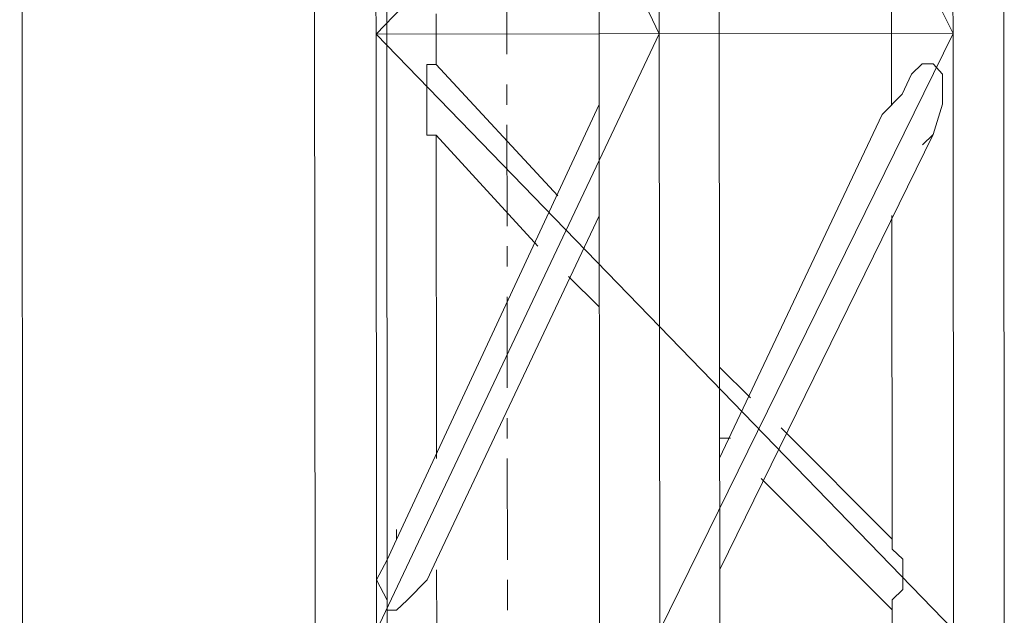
# Model space of a CAD drawing. Header units: inches. Extents: x -5850 to 5646, y 8947 to 13007.
# Tile 213 of 256: x -4173 to -4132, y 11262 to 11287. Entities that reach past the tile are written whole.
import ezdxf

# ---------------------------------------------------------------- set-up
doc = ezdxf.new("R2010")
doc.units = ezdxf.units.IN
doc.header["$MEASUREMENT"] = 0
doc.layers.add('at_Entity', color=7, linetype='Continuous')

msp = doc.modelspace()

# ---------------------------------------------------------------- linework, layer by layer
at = {"layer": 'at_Entity', "color": 7, "lineweight": 20}
for p, q in [((-4172.764, 11398.21), (-4171.962, 10500.19)), ((-4156.793, 10561.031), (-4157.478, 11328.106)), ((-4160.474, 11311.207), (-4160.43, 11261.365)), ((-4157.909, 11311.209), (-4146.065, 11286.299)), ((-4157.887, 11286.288), (-4157.909, 11311.209)), ((-4133.819, 11311.231), (-4157.887, 11286.288)), ((-4148.596, 11311.217), (-4148.552, 11261.375)), ((-4146.065, 11286.299), (-4146.087, 11311.22)), ((-4146.087, 11311.22), (-4133.797, 11286.31)), ((-4143.555, 11286.301), (-4143.578, 11311.222)), ((-4133.797, 11286.31), (-4133.819, 11311.231)), ((-4131.678, 11286.312), (-4131.7, 11311.233)), ((-4136.364, 11288.845), (-4136.362, 11286.307)), ((-4155.377, 11286.29), (-4155.378, 11287.138)), ((-4148.574, 11286.296), (-4157.887, 11286.288)), ((-4157.865, 11261.367), (-4157.887, 11286.288)), ((-4157.887, 11286.288), (-4133.774, 11261.389)), ((-4146.065, 11286.299), (-4157.865, 11261.367)), ((-4155.376, 11285.024), (-4155.377, 11286.29)), ((-4148.574, 11286.296), (-4133.797, 11286.31)), ((-4146.043, 11261.378), (-4146.065, 11286.299)), ((-4133.797, 11286.31), (-4146.043, 11261.378)), ((-4143.533, 11261.38), (-4143.555, 11286.301)), ((-4136.362, 11286.307), (-4136.359, 11283.352)), ((-4133.774, 11261.389), (-4133.797, 11286.31)), ((-4131.655, 11261.39), (-4131.678, 11286.312)), ((-4155.764, 11282.069), (-4155.767, 11285.024)), ((-4155.767, 11285.024), (-4155.376, 11285.024)), ((-4155.376, 11285.024), (-4150.297, 11279.536)), ((-4135.078, 11285.043), (-4135.524, 11284.618)), ((-4134.632, 11285.043), (-4135.078, 11285.043)), ((-4134.241, 11284.62), (-4134.632, 11285.043)), ((-4135.524, 11284.618), (-4135.913, 11283.776)), ((-4134.24, 11283.354), (-4134.241, 11284.62)), ((-4135.913, 11283.776), (-4136.749, 11282.928)), ((-4148.572, 11283.341), (-4157.031, 11265.171)), ((-4134.629, 11282.088), (-4134.24, 11283.354)), ((-4143.54, 11268.562), (-4136.749, 11282.928)), ((-4155.374, 11282.069), (-4155.764, 11282.069)), ((-4155.362, 11268.552), (-4155.374, 11282.069)), ((-4155.374, 11282.069), (-4151.131, 11277.428)), ((-4143.535, 11263.917), (-4134.629, 11282.088)), ((-4135.075, 11281.663), (-4134.629, 11282.088)), ((-4148.567, 11278.696), (-4155.358, 11264.325)), ((-4136.355, 11278.707), (-4136.343, 11265.189)), ((-4148.567, 11277.848), (-4148.567, 11278.272)), ((-4149.848, 11276.157), (-4148.564, 11274.893)), ((-4143.543, 11272.365), (-4142.259, 11271.095)), ((-4140.976, 11269.83), (-4136.343, 11265.189)), ((-4143.54, 11269.404), (-4143.094, 11269.405)), ((-4141.81, 11267.716), (-4136.34, 11262.234)), ((-4157.032, 11265.589), (-4157.031, 11265.171)), ((-4157.031, 11265.171), (-4157.421, 11264.323)), ((-4136.343, 11265.189), (-4136.343, 11264.766)), ((-4136.343, 11264.766), (-4135.896, 11264.342)), ((-4157.421, 11264.323), (-4157.866, 11263.481)), ((-4155.747, 11263.482), (-4155.358, 11264.325)), ((-4135.896, 11264.342), (-4135.895, 11263.076)), ((-4155.355, 11261.369), (-4155.357, 11263.907)), ((-4157.866, 11263.481), (-4157.42, 11262.633)), ((-4156.583, 11262.634), (-4155.747, 11263.482)), ((-4135.895, 11263.076), (-4136.341, 11262.652)), ((-4157.42, 11262.633), (-4157.419, 11262.215)), ((-4157.029, 11262.215), (-4156.583, 11262.634)), ((-4136.341, 11262.652), (-4136.34, 11262.234)), ((-4157.419, 11262.215), (-4157.029, 11262.215)), ((-4136.34, 11262.234), (-4136.34, 11261.386))]:
    msp.add_line(p, q, dxfattribs=at)
at = {"layer": 'at_Entity', "color": 3, "lineweight": 20}
for p, q in [((-4152.425, 11289.254), (-4152.421, 11285.451)), ((-4152.42, 11284.185), (-4152.419, 11283.337)), ((-4152.419, 11282.495), (-4152.415, 11278.269)), ((-4152.414, 11277.426), (-4152.413, 11276.579)), ((-4152.412, 11275.313), (-4152.409, 11271.51)), ((-4152.408, 11270.244), (-4152.407, 11269.396)), ((-4152.406, 11268.554), (-4152.402, 11264.327)), ((-4152.402, 11263.485), (-4152.4, 11262.22))]:
    msp.add_line(p, q, dxfattribs=at)

doc.saveas('drawing.dxf')
